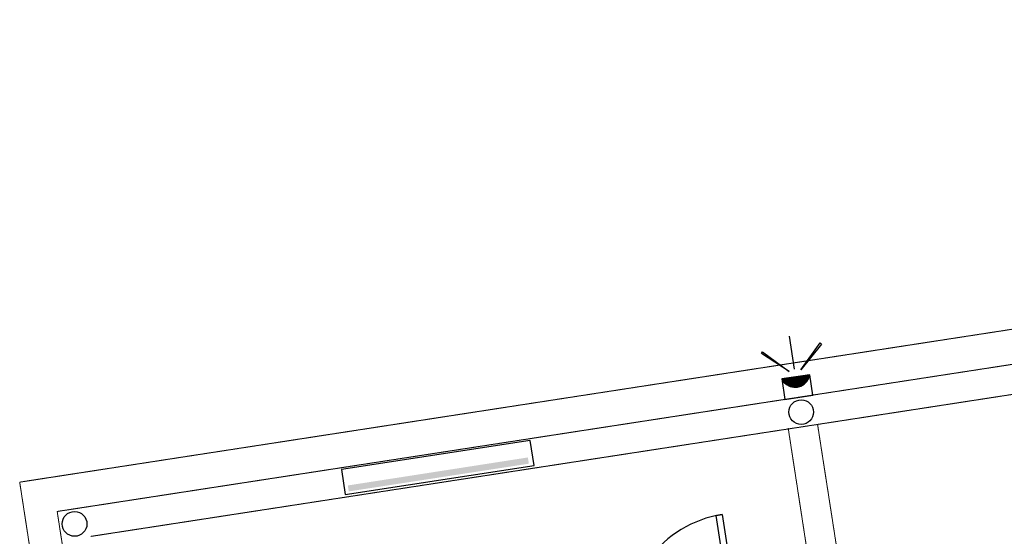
# Model space of a CAD drawing. Header units: millimetres. Extents: x 483 to 46833, y 1207 to 25488.
# Tile 6 of 19: x 483 to 8408, y 18823 to 22982. Entities that reach past the tile are written whole.
import ezdxf

# ---------------------------------------------------------------- set-up
doc = ezdxf.new("R2010")
doc.units = ezdxf.units.MM
doc.linetypes.add('PDF_IMPORT', pattern=[1, 0.8, -0.2])
doc.layers.add('Fond de plan', color=7, linetype='Continuous')
doc.layers.add('Luminaires', color=40, linetype='Continuous')

# ---------------------------------------------------------------- blocks, each defined once
blk = doc.blocks.new('Projecteur')
at = {"layer": 'Luminaires', "lineweight": -3}
for points in [[(-190.1, 96.7), (-181.7, 103.4), (-40, -51.7)], [(-181.7, -281.7), (-190.1, -275), (-40, -126.6)]]:
    blk.add_lwpolyline(points, close=True, dxfattribs=at)
for points in [[(-1.7, -180), (129.9, -180), (129.9, 0), (0, 0), (-1.7, -180), (19.8, -170), (38.3, -155), (53.3, -135), (61.6, -113.3), (65.1, -90), (61.6, -66.7), (53.3, -45), (38.3, -25), (19.8, -10), (0, 0)], [(11.5, -5), (-1.7, -10)], [(15, -6.6), (-1.7, -13.3)], [(19.8, -8.3), (-1.7, -18.3)], [(23.3, -11.7), (-1.7, -21.7)], [(26.8, -13.3), (-1.7, -25)], [(29.9, -16.7), (-1.7, -28.3)], [(31.7, -18.3), (-1.7, -33.3)], [(34.8, -21.7), (-1.7, -36.7)], [(38.3, -23.3), (-1.7, -40)], [(40, -26.7), (-1.7, -43.3)], [(43.2, -30), (-1.7, -48.3)], [(44.9, -31.7), (-1.7, -51.7)], [(46.6, -35), (-1.7, -55)], [(48.4, -38.3), (-1.7, -58.3)], [(50.1, -40), (-1.7, -63.3)], [(51.5, -43.3), (-1.7, -66.7)], [(53.3, -46.6), (-1.7, -70)], [(55, -50), (-1.7, -73.3)], [(56.7, -53.3), (-1.7, -78.3)], [(58.5, -56.6), (-1.7, -81.6)], [(59.9, -60), (-1.7, -85)], [(3.5, -1.6), (0, -3.3)], [(8.4, -3.3), (0, -6.6)], [(-50.1, -90), (-261.8, -90)], [(59.9, -63.3), (-1.7, -88.3)], [(61.6, -66.7), (-1.7, -93.3)], [(61.6, -70), (-1.7, -96.6)], [(63.4, -73.3), (-1.7, -100)], [(63.4, -76.7), (-1.7, -103.3)], [(63.4, -80), (-1.7, -108.3)], [(63.4, -83.3), (-1.7, -111.7)], [(65.1, -86.6), (-1.7, -115)], [(65.1, -91.7), (-1.7, -118.3)], [(63.4, -95), (-1.7, -123.3)], [(63.4, -98.3), (-1.7, -126.6)], [(63.4, -103.3), (-1.7, -130)], [(63.4, -106.7), (-1.7, -133.3)], [(61.6, -111.7), (-1.7, -138.3)], [(59.9, -115), (-1.7, -141.7)], [(59.9, -120), (-1.7, -145)], [(58.5, -123.3), (-1.7, -148.3)], [(56.7, -128.3), (-1.7, -153.3)], [(53.3, -133.3), (-1.7, -156.7)], [(51.5, -138.3), (-1.7, -160)], [(48.4, -143.3), (-1.7, -163.3)], [(43.2, -148.3), (-1.7, -166.6)], [(38.3, -155), (-1.7, -171.7)], [(31.7, -161.6), (-1.7, -175)], [(19.8, -170), (-1.7, -178.3)]]:
    blk.add_lwpolyline(points, dxfattribs=at)
blk = doc.blocks.new('Eclairage linéaire extérieur')
at = {"layer": 'Luminaires', "lineweight": -3}
blk.add_lwpolyline([(1537.8, -2.1), (0, 0), (0, -204.9), (1537.8, -207)], close=True, dxfattribs=at)
at = {"layer": 'Luminaires', "lineweight": -3, "transparency": 33554559}
for points in [[(31.3, -135.2), (31.3, -183.8), (1497.7, -135.2)], [(31.3, -183.8), (1497.7, -135.2), (1497.7, -185.9)]]:
    blk.add_solid(points, dxfattribs=at)

msp = doc.modelspace()

# ---------------------------------------------------------------- hatches: boundary and pattern name
at = {"layer": 'Fond de plan', "true_color": 0x939598}
h = msp.add_hatch(dxfattribs=at)
h.set_pattern_fill('ANSI31', color=252, scale=30.94211)
h.set_pattern_definition([(45, (-17640.72, -1832.91), (-69.46702, 69.46702), [])])
h.paths.add_polyline_path([(1162.5, 17526.6), (776.2, 17467), (774.8, 9106.9), (31500.5, 1351.8), (31766.4, 2399.6), (31563.2, 2451), (31348.7, 1606.4), (984.6, 9270.2), (985.9, 17287.2), (1194.5, 17319.3)])
h.paths.add_polyline_path([(5306.6, 18163.7), (5305.5, 18163.5), (4320, 18011.6), (4350.3, 17814.9), (5336.4, 17966.9)])
h.paths.add_polyline_path([(10666.1, 18780.4), (10634.4, 18987.7), (6292.7, 18317.5), (6292.7, 18317.5), (6324.6, 18110.3)])
h.paths.add_polyline_path([(33521.8, 9320), (33192.3, 9497.5), (33097.7, 9321.9), (33291.5, 9218.6), (32917.5, 7749.9), (33112, 7703.5)])
h.paths.add_polyline_path([(33112, 7703.5), (32917.5, 7749.9), (32801.7, 7295.1), (32995.9, 7246)])
h.paths.add_polyline_path([(28503.8, 12016), (28409.3, 11840.4), (29844.2, 11069), (29868.9, 11114.8, -0.072362), (29867.3, 11126.8), (29866.8, 11126.4), (29867.3, 11126.2, -0.326522), (29896.6, 11166.3), (29938.9, 11244.6)], flags=17)
h.paths.add_polyline_path([(26114.9, 12879.9), (26163.6, 13063.9), (26070.7, 13236.7), (26054, 13227.8), (26054.1, 13227.6), (25990, 13193.6), (25990, 13193.5), (25960.7, 13082.7), (25867.8, 12715), (26061.1, 12666.7)], flags=17)
h.paths.add_polyline_path([(24978.8, 8399.4), (25094.7, 8855.4), (25098.8, 8874.3), (25099.4, 8874.1), (25722.4, 11326.1, -0.098953), (25714.7, 11364.3, -0.225129), (25751.3, 11441.4), (25772.4, 11525, -0.142071), (25757.5, 11576.4, -0.271318), (25806.6, 11660.2), (25816.4, 11699), (25623.1, 11749.5), (25546.7, 11447.5), (24276.9, 6446.9), (24253.7, 6349.7), (24446, 6301.1), (24458.7, 6349.7), (24464.3, 6375.2), (24464.5, 6375.2), (24875.1, 7991.2), (24887.5, 8041.9)], flags=17)
h.paths.add_polyline_path([(26324.1, 13186.1), (26307.1, 13218.1), (26233.2, 13258), (26260.3, 13307.5), (26248.3, 13331.5), (26070.7, 13236.7), (26163.6, 13063.9), (26176.2, 13040.4), (27529.5, 12312), (27625, 12489.3)], flags=17)
h.paths.add_polyline_path([(23757.2, 18011.4), (23375.6, 17953), (23377, 17943.8), (23406, 17756), (23647.4, 17793.8), (23737.6, 17625.9), (23913.8, 17719.5)])
h.paths.add_polyline_path([(19330.3, 17328.9), (18853.8, 17255.5), (18853.8, 17221.5), (19096, 17091.4), (19360.5, 17132.5)], flags=17)
h.paths.add_polyline_path([(18853.8, 17221.5), (18853.8, 17053.8), (19096, 17091.4)], flags=17)
h.paths.add_polyline_path([(18853.8, 17221.5), (18804.6, 17247.9), (18769.3, 17242.4), (18615.1, 17326.2), (18615.1, 17100.2), (18735.5, 17035.4), (18853.8, 17053.8)], flags=17)
h.paths.add_polyline_path([(18615.1, 17326.2), (18473.6, 17403), (18473.1, 17403.2), (18378.7, 17227.5), (18615.1, 17100.2)], flags=17)
h.paths.add_polyline_path([(18853.8, 17255.5), (18804.6, 17247.9), (18853.8, 17221.5)], flags=16)
h.paths.add_polyline_path([(14267.3, 19544.6), (14146.9, 19526.2), (14146, 19526), (14176, 19329.6), (14267.3, 19343.4)])
h.paths.add_polyline_path([(14508.1, 19532), (14436.3, 19570.5), (14267.3, 19544.6), (14267.3, 19343.4), (14400.4, 19363.5), (14508.1, 19305.6)])
h.paths.add_polyline_path([(14690.6, 19433.9), (14508.1, 19532), (14508.1, 19305.6), (14596.7, 19258)])

# ---------------------------------------------------------------- linework, layer by layer
at = {"layer": 'Fond de plan', "linetype": 'PDF_IMPORT', "lineweight": 5}
msp.add_line((756.8, 17483.7), (483.3, 19258.4), dxfattribs=at)
for points in [[(483.2, 19259.2), (24642.4, 22982.4), (31035.3, 10957.3)], [(785, 19023.1), (24382.6, 22659.2), (30490.2, 11174.9)], [(30137.4, 11329.2), (24251.6, 22397.3), (1057, 18822.7)], [(6862.5, 18431.8), (6668.2, 19695.2)], [(7099.2, 18469.9), (6904.8, 19722.6)], [(1014.8, 17531.9), (785, 19023.1)]]:
    msp.add_lwpolyline(points, dxfattribs=at)
at = {"layer": 'Fond de plan', "lineweight": -3}
msp.add_lwpolyline([(6300.6, 18005.1), (6292.1, 18051.6), (6273.1, 18049.4), (6271, 18057.9), (6281.6, 18060), (6273.1, 18108.6), (6224.5, 18102.3), (6087.2, 18989.6), (6135.8, 18998), (6273.1, 18108.6), (6323.8, 18117.1)], dxfattribs=at)
for centre, radius in [((6773, 19823.3), 99.2), ((924.6, 18923.5), 99.8)]:
    msp.add_circle(centre, radius, dxfattribs=at)
msp.add_arc((6272.9, 18110.9), 897.7, 98.78515, 188.80993, dxfattribs=at)

# ---------------------------------------------------------------- block references
at = {"layer": 'Luminaires', "xscale": 1.267579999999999, "yscale": 1.267579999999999, "zscale": 1.267579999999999, "rotation": 278.8488950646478}
msp.add_blockref('Projecteur', (6842.5, 20123.4), dxfattribs=at)
at = {"layer": 'Luminaires', "rotation": 8.842075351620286}
msp.add_blockref('Eclairage linéaire extérieur', (3072.5, 19361.4), dxfattribs=at)

doc.saveas('drawing.dxf')
